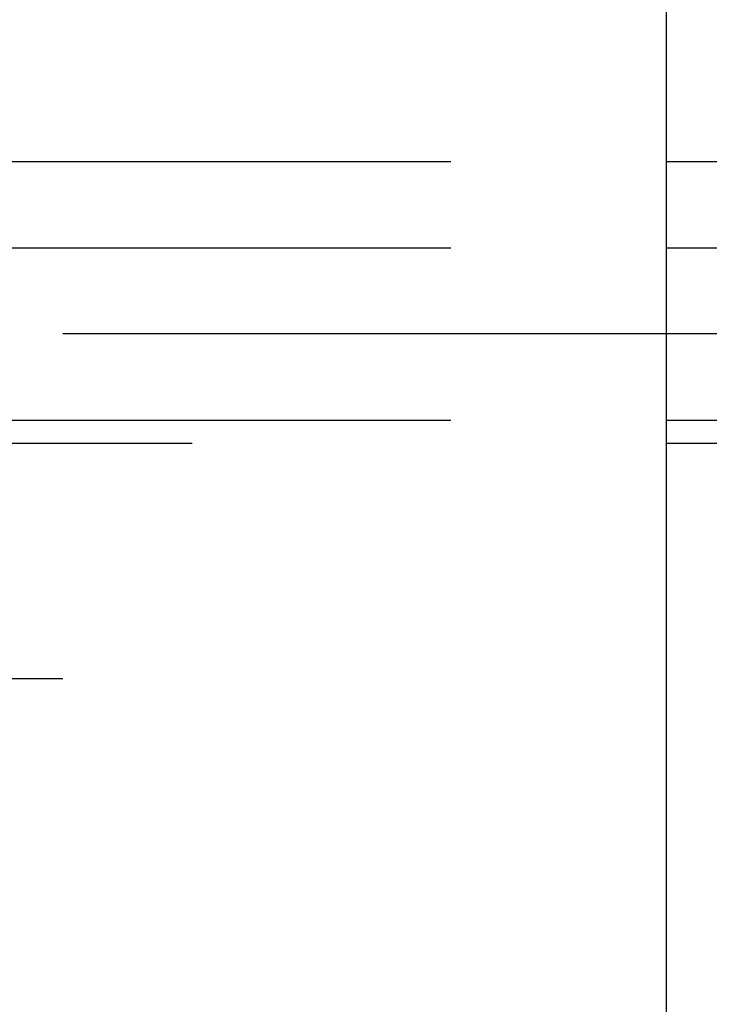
# Model space of a CAD drawing. Header units: inches. Extents: x -493 to 473, y -244 to 299.
# Tile 46 of 76: x -103.5 to -95.5, y 254.46 to 265.89. Entities that reach past the tile are written whole.
import ezdxf

# ---------------------------------------------------------------- set-up
doc = ezdxf.new("R2010")
doc.units = ezdxf.units.IN
doc.linetypes.add('DASHED', pattern=[15, 7, -8])

# ---------------------------------------------------------------- blocks, each defined once
blk = doc.blocks.new('014_G23_G27_BF_B3_B14_Motor_Bgr_63_EEXDe_1_1__6', base_point=(-333.5, 159.742))
at = {"color": 7, "linetype": 'Continuous'}
for p, q in [((-96, 279.242), (-96, 260.974)), ((-96, 264.242), (-88, 264.242)), ((-96, 261.242), (-71, 261.242)), ((-96, 260.974), (-96, 197.51)), ((-96, 260.974), (-95, 260.974))]:
    blk.add_line(p, q, dxfattribs=at)
at = {"color": 1, "linetype": 'DASHED'}
for p, q in [((-105.5, 264.242), (-96, 264.242)), ((-105.5, 263.242), (-96, 263.242)), ((-96, 262.242), (-105.5, 262.242)), ((-105.5, 261.242), (-96, 261.242)), ((-108.5, 260.974), (-96, 260.974)), ((-88, 258.242), (-108.5, 258.242))]:
    blk.add_line(p, q, dxfattribs=at)
at = {"color": 1, "linetype": 'Continuous'}
for p, q in [((-96, 263.242), (-71, 263.242)), ((-71, 262.242), (-96, 262.242))]:
    blk.add_line(p, q, dxfattribs=at)
blk = doc.blocks.new('Untsicht1', base_point=(-176.75, 229.242))
blk.add_blockref('014_G23_G27_BF_B3_B14_Motor_Bgr_63_EEXDe_1_1__6', (-333.5, 159.742))

msp = doc.modelspace()

# ---------------------------------------------------------------- block references
msp.add_blockref('Untsicht1', (-176.75, 229.242))

doc.saveas('drawing.dxf')
